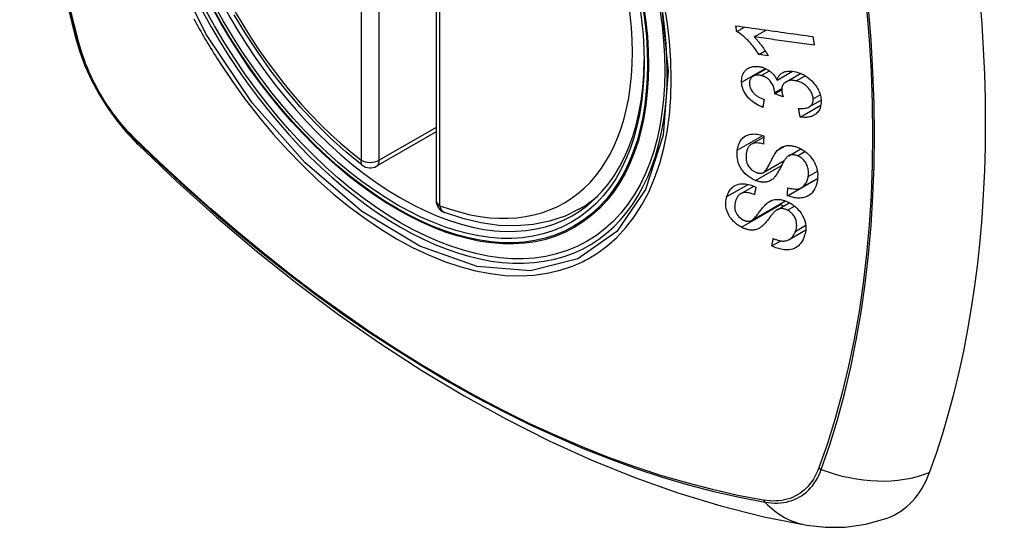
# Model space of a CAD drawing. Header units: inches. Extents: x 338.7 to 398.8, y 128 to 186.9.
# Tile 93 of 110: x 370.919 to 371.823, y 165.934 to 166.4. Entities that reach past the tile are written whole.
import ezdxf

# ---------------------------------------------------------------- set-up
doc = ezdxf.new("R2010")
doc.units = ezdxf.units.IN
doc.header["$MEASUREMENT"] = 0
doc.layers.add('Visible Edges(ANSI)', color=7, linetype='Continuous', lineweight=25)
doc.layers.add('Visible Tangent Edges(ANSI)', color=7, linetype='Continuous', lineweight=25)

msp = doc.modelspace()

# ---------------------------------------------------------------- linework, layer by layer
at = {"layer": 'Visible Edges(ANSI)'}
for p, q in [((371.30096, 166.71889), (371.30096, 166.2336)), ((371.57694, 166.38872), (371.58403, 166.3928)), ((371.59299, 166.38374), (371.60393, 166.39004)), ((371.59744, 166.36757), (371.60318, 166.37087)), ((371.60584, 166.36642), (371.59744, 166.36757)), ((371.59204, 166.34765), (371.60391, 166.35449)), ((371.61409, 166.34407), (371.62815, 166.35217)), ((371.62239, 166.34261), (371.63559, 166.35021)), ((371.61184, 166.33145), (371.61832, 166.33518)), ((371.61956, 166.32882), (371.61184, 166.33145)), ((371.63527, 166.31018), (371.65424, 166.32111)), ((371.64354, 166.31954), (371.65441, 166.3258)), ((371.30096, 166.29653), (371.24628, 166.26504)), ((371.5904, 166.28525), (371.60184, 166.29184)), ((371.62469, 166.27466), (371.63578, 166.28104)), ((371.60149, 166.25925), (371.6206, 166.27025)), ((371.62362, 166.23792), (371.65108, 166.25374)), ((371.63643, 166.24537), (371.6512, 166.25387)), ((371.65108, 166.25374), (371.65108, 166.25381)), ((371.65118, 166.25367), (371.65108, 166.25374)), ((371.58059, 166.23978), (371.5926, 166.2467)), ((371.43277, 166.22585), (371.44308, 166.23179)), ((371.5905, 166.21518), (371.6217, 166.23315)), ((371.61403, 166.22506), (371.62527, 166.23153)), ((371.62518, 166.19777), (371.64036, 166.20651)), ((371.60926, 166.19189), (371.61736, 166.19656))]:
    msp.add_line(p, q, dxfattribs=at)
at = {"layer": 'Visible Edges(ANSI)', "flags": 128}
for points in [[(370.97267, 167.09325), (370.95984, 167.05514), (370.94878, 167.0159), (370.93949, 166.97562), (370.93193, 166.93434), (370.92609, 166.89215), (370.92195, 166.84911), (370.91948, 166.80527), (370.91866, 166.76069), (370.91947, 166.71545), (370.9219, 166.66959), (370.92592, 166.6232), (370.93151, 166.57632), (370.93866, 166.52903), (370.94734, 166.4814), (370.95753, 166.43348), (370.96921, 166.38536)], [(371.23315, 166.26594), (371.21845, 166.27794), (371.20402, 166.29093), (371.18993, 166.30484), (371.17623, 166.31961), (371.16299, 166.33517), (371.15026, 166.35147), (371.13809, 166.36841), (371.12655, 166.38593), (371.11567, 166.40394)], [(371.57622, 166.39389), (371.57914, 166.39348), (371.58208, 166.39307), (371.58502, 166.39266), (371.58796, 166.39225), (371.59091, 166.39185), (371.59386, 166.39144), (371.59682, 166.39102), (371.59978, 166.39061), (371.60274, 166.3902), (371.60571, 166.38979), (371.60867, 166.38938), (371.61163, 166.38897), (371.6146, 166.38856), (371.61756, 166.38815), (371.62052, 166.38774), (371.62347, 166.38733), (371.62642, 166.38692), (371.62937, 166.38651), (371.63232, 166.38611), (371.63525, 166.3857), (371.63818, 166.3853), (371.64111, 166.38489), (371.64402, 166.38449), (371.64693, 166.38409)], [(371.57694, 166.38872), (371.57691, 166.38894), (371.57688, 166.38915), (371.57685, 166.38937), (371.57682, 166.38958), (371.57679, 166.3898), (371.57676, 166.39001), (371.57673, 166.39023), (371.5767, 166.39044), (371.57667, 166.39066), (371.57664, 166.39087), (371.57661, 166.39109), (371.57658, 166.3913), (371.57655, 166.39152), (371.57652, 166.39173), (371.57649, 166.39195), (371.57646, 166.39216), (371.57643, 166.39238), (371.5764, 166.39259), (371.57637, 166.39281), (371.57634, 166.39302), (371.57631, 166.39324), (371.57628, 166.39345), (371.57625, 166.39367), (371.57622, 166.39389)], [(370.96921, 166.38536), (370.97344, 166.37106), (370.97858, 166.35734), (370.98457, 166.34412), (370.99138, 166.33139), (370.999, 166.31914), (371.00745, 166.30734), (371.01678, 166.29602), (371.02705, 166.28519)], [(371.59744, 166.36757), (371.59649, 166.36905), (371.59554, 166.37047), (371.59459, 166.37182), (371.59365, 166.3731), (371.59272, 166.37432), (371.59179, 166.37548), (371.59087, 166.37658), (371.58997, 166.37761), (371.58908, 166.37859), (371.58822, 166.37952), (371.58737, 166.38039), (371.58654, 166.38121), (371.58574, 166.38198), (371.58496, 166.3827), (371.58422, 166.38338), (371.58346, 166.38404), (371.58269, 166.3847), (371.58191, 166.38534), (371.58111, 166.38596), (371.5803, 166.38656), (371.57947, 166.38715), (371.57864, 166.3877), (371.5778, 166.38823), (371.57694, 166.38872)], [(371.64814, 166.37614), (371.64586, 166.37646), (371.64357, 166.37677), (371.64128, 166.37709), (371.63899, 166.3774), (371.6367, 166.37772), (371.6344, 166.37803), (371.6321, 166.37835), (371.6298, 166.37867), (371.6275, 166.37898), (371.6252, 166.3793), (371.62289, 166.37962), (371.62059, 166.37994), (371.61828, 166.38025), (371.61598, 166.38057), (371.61367, 166.38089), (371.61137, 166.38121), (371.60906, 166.38152), (371.60676, 166.38184), (371.60446, 166.38216), (371.60216, 166.38248), (371.59986, 166.38279), (371.59757, 166.38311), (371.59528, 166.38343), (371.59299, 166.38374)], [(371.59299, 166.38374), (371.59348, 166.38326), (371.59396, 166.38277), (371.59444, 166.38227), (371.59491, 166.38176), (371.59537, 166.38124), (371.59584, 166.38072), (371.59629, 166.38019), (371.59674, 166.37966), (371.59718, 166.37912), (371.59762, 166.37859), (371.59805, 166.37805), (371.59847, 166.37751), (371.59888, 166.37697), (371.59929, 166.37643), (371.59975, 166.37581), (371.60029, 166.37507), (371.6009, 166.37422), (371.60156, 166.37328), (371.60227, 166.37225), (371.60299, 166.37116), (371.60373, 166.37002), (371.60446, 166.36884), (371.60516, 166.36763), (371.60584, 166.36642)], [(371.64693, 166.38409), (371.64698, 166.38375), (371.64703, 166.38342), (371.64708, 166.38309), (371.64713, 166.38276), (371.64718, 166.38243), (371.64723, 166.3821), (371.64728, 166.38177), (371.64733, 166.38144), (371.64738, 166.3811), (371.64743, 166.38077), (371.64748, 166.38044), (371.64753, 166.38011), (371.64758, 166.37978), (371.64763, 166.37945), (371.64768, 166.37912), (371.64773, 166.37879), (371.64778, 166.37846), (371.64783, 166.37813), (371.64788, 166.37779), (371.64794, 166.37746), (371.64799, 166.37713), (371.64804, 166.3768), (371.64809, 166.37647), (371.64814, 166.37614)], [(371.58148, 166.34224), (371.58146, 166.34359), (371.58155, 166.34492), (371.58173, 166.3462), (371.58201, 166.34744), (371.58239, 166.34863), (371.58288, 166.34977), (371.58346, 166.35086), (371.58414, 166.35187), (371.5849, 166.35279), (371.58575, 166.35364), (371.58669, 166.35439), (371.58772, 166.35503), (371.58876, 166.35555), (371.5898, 166.35595), (371.59081, 166.35624), (371.59178, 166.35645), (371.59269, 166.3566), (371.5936, 166.35669), (371.59451, 166.35673), (371.59544, 166.35672), (371.59638, 166.35666), (371.59734, 166.35655), (371.5983, 166.35639), (371.59928, 166.35618)], [(371.59928, 166.35618), (371.59994, 166.35601), (371.60059, 166.35582), (371.60125, 166.35561), (371.6019, 166.35537), (371.60255, 166.35511), (371.60319, 166.35483), (371.60383, 166.35452), (371.60446, 166.3542), (371.60509, 166.35385), (371.6057, 166.35347), (371.60632, 166.35307), (371.60697, 166.35262), (371.60763, 166.35213), (371.6083, 166.35158), (371.60898, 166.35098), (371.60966, 166.35033), (371.61033, 166.34962), (371.61098, 166.34888), (371.61159, 166.34812), (371.61216, 166.34734), (371.61269, 166.34654), (371.61319, 166.34573), (371.61366, 166.34491), (371.61409, 166.34407)], [(371.59941, 166.34828), (371.59868, 166.34844), (371.59795, 166.34856), (371.59722, 166.34864), (371.59651, 166.34868), (371.5958, 166.34868), (371.59512, 166.34863), (371.59446, 166.34853), (371.59382, 166.34838), (371.5932, 166.34819), (371.59261, 166.34795), (371.59205, 166.34765), (371.59152, 166.34732), (371.59102, 166.34694), (371.59057, 166.34653), (371.59017, 166.34607), (371.58981, 166.34559), (371.5895, 166.34506), (371.58924, 166.3445), (371.58903, 166.34392), (371.58887, 166.34331), (371.58875, 166.34267), (371.58868, 166.34202), (371.58865, 166.34135), (371.58866, 166.34068)], [(371.61189, 166.33266), (371.61144, 166.33583), (371.61035, 166.33899), (371.60874, 166.34192), (371.60742, 166.34368), (371.60692, 166.34422), (371.60659, 166.34455), (371.60625, 166.34486), (371.6059, 166.34516), (371.60554, 166.34545), (371.60517, 166.34573), (371.60479, 166.34599), (371.6044, 166.34624), (371.604, 166.34648), (371.6036, 166.34671), (371.60319, 166.34692), (371.60278, 166.34712), (371.60236, 166.34731), (371.60195, 166.34748), (371.60153, 166.34764), (371.6011, 166.34779), (371.60068, 166.34793), (371.60026, 166.34806), (371.59983, 166.34817), (371.59941, 166.34828)], [(371.61409, 166.34407), (371.61425, 166.34468), (371.61443, 166.34527), (371.61465, 166.34585), (371.61488, 166.34641), (371.61515, 166.34695), (371.61544, 166.34747), (371.61577, 166.34798), (371.61612, 166.34846), (371.61651, 166.34892), (371.61693, 166.34935), (371.61737, 166.34975), (371.61784, 166.35013), (371.61834, 166.35048), (371.61889, 166.35081), (371.61959, 166.35117), (371.62045, 166.35153), (371.62147, 166.35185), (371.62267, 166.35212), (371.62402, 166.35229), (371.62541, 166.35235), (371.62684, 166.3523), (371.62829, 166.35215), (371.62976, 166.35191), (371.63124, 166.35159)], [(371.63124, 166.35159), (371.63323, 166.35105), (371.63521, 166.35036), (371.63717, 166.34951), (371.63909, 166.34852), (371.64094, 166.34738), (371.64272, 166.3461), (371.64439, 166.34471), (371.64586, 166.34334), (371.64712, 166.34201), (371.64817, 166.34079), (371.64903, 166.33971), (371.64979, 166.33866), (371.6505, 166.33759), (371.65115, 166.3365), (371.65174, 166.33539), (371.65228, 166.33426), (371.65276, 166.33313), (371.65318, 166.33199), (371.65353, 166.33085), (371.65382, 166.32971), (371.65406, 166.32857), (371.65424, 166.32744), (371.65437, 166.32631), (371.65444, 166.32519)], [(371.60094, 166.31908), (371.5993, 166.31977), (371.59767, 166.32052), (371.59606, 166.32136), (371.59449, 166.32227), (371.59296, 166.32326), (371.59147, 166.32435), (371.5901, 166.32547), (371.58891, 166.32656), (371.58788, 166.32761), (371.587, 166.32861), (371.58625, 166.32954), (371.58557, 166.33045), (371.58495, 166.33139), (371.58437, 166.33234), (371.58384, 166.33331), (371.58337, 166.33429), (371.58294, 166.33529), (371.58258, 166.33628), (371.58227, 166.33728), (371.58201, 166.33828), (371.58181, 166.33928), (371.58165, 166.34027), (371.58154, 166.34126), (371.58148, 166.34224)], [(371.58866, 166.34068), (371.58876, 166.33958), (371.58897, 166.33846), (371.58928, 166.33735), (371.58971, 166.33625), (371.59027, 166.33516), (371.59088, 166.33417), (371.5915, 166.33333), (371.59207, 166.33264), (371.59259, 166.33208), (371.59312, 166.33155), (371.59368, 166.33104), (371.59425, 166.33056), (371.59485, 166.3301), (371.59546, 166.32967), (371.59609, 166.32925), (371.59673, 166.32885), (371.59739, 166.32848), (371.59805, 166.32812), (371.59872, 166.32778), (371.5994, 166.32746), (371.60008, 166.32715), (371.60076, 166.32687), (371.60144, 166.3266), (371.60212, 166.32634)], [(371.63171, 166.34338), (371.63091, 166.34356), (371.63012, 166.3437), (371.62933, 166.3438), (371.62855, 166.34387), (371.62778, 166.3439), (371.62703, 166.34389), (371.62628, 166.34383), (371.62555, 166.34373), (371.62485, 166.34359), (371.62417, 166.3434), (371.62352, 166.34316), (371.6229, 166.34288), (371.62231, 166.34256), (371.62172, 166.34218), (371.62112, 166.34172), (371.62054, 166.34118), (371.61998, 166.34053), (371.61949, 166.33981), (371.61908, 166.33902), (371.61876, 166.33818), (371.61853, 166.33729), (371.61839, 166.33636), (371.61832, 166.33541), (371.61833, 166.33443)], [(371.64719, 166.32696), (371.64711, 166.32798), (371.64694, 166.32901), (371.6467, 166.33005), (371.64636, 166.33108), (371.64595, 166.3321), (371.64545, 166.3331), (371.64486, 166.3341), (371.64422, 166.33505), (371.64354, 166.33592), (371.64286, 166.33672), (371.64218, 166.33745), (371.6415, 166.33812), (371.64078, 166.33877), (371.64005, 166.33937), (371.63929, 166.33995), (371.6385, 166.34049), (371.63768, 166.341), (371.63685, 166.34146), (371.63601, 166.34188), (371.63517, 166.34226), (371.63431, 166.3426), (371.63345, 166.3429), (371.63258, 166.34316), (371.63171, 166.34338)], [(371.61184, 166.33145), (371.61184, 166.3315), (371.61185, 166.33155), (371.61185, 166.3316), (371.61185, 166.33165), (371.61186, 166.3317), (371.61186, 166.33175), (371.61187, 166.3318), (371.61187, 166.33186), (371.61187, 166.33191), (371.61188, 166.33196), (371.61188, 166.33201), (371.61188, 166.33206), (371.61188, 166.33211), (371.61189, 166.33216), (371.61189, 166.33221), (371.61189, 166.33226), (371.61189, 166.33231), (371.61189, 166.33236), (371.61189, 166.33241), (371.61189, 166.33246), (371.61189, 166.33251), (371.61189, 166.33256), (371.61189, 166.33261), (371.61189, 166.33266)], [(371.61833, 166.33443), (371.61835, 166.33421), (371.61836, 166.33398), (371.61838, 166.33376), (371.61841, 166.33353), (371.61844, 166.3333), (371.61848, 166.33308), (371.61851, 166.33284), (371.61855, 166.33261), (371.6186, 166.33238), (371.61865, 166.33214), (371.6187, 166.3319), (371.61875, 166.33166), (371.61881, 166.33142), (371.61887, 166.33118), (371.61893, 166.33094), (371.619, 166.3307), (371.61906, 166.33046), (371.61913, 166.33023), (371.6192, 166.32999), (371.61927, 166.32975), (371.61934, 166.32951), (371.61941, 166.32928), (371.61949, 166.32905), (371.61956, 166.32882)], [(371.60212, 166.32634), (371.60207, 166.32604), (371.60202, 166.32573), (371.60197, 166.32543), (371.60192, 166.32513), (371.60187, 166.32483), (371.60182, 166.32452), (371.60177, 166.32422), (371.60172, 166.32392), (371.60167, 166.32362), (371.60162, 166.32331), (371.60158, 166.32301), (371.60153, 166.32271), (371.60148, 166.32241), (371.60143, 166.3221), (371.60138, 166.3218), (371.60133, 166.3215), (371.60128, 166.3212), (371.60123, 166.3209), (371.60118, 166.32059), (371.60114, 166.32029), (371.60109, 166.31999), (371.60104, 166.31969), (371.60099, 166.31938), (371.60094, 166.31908)], [(371.63372, 166.31809), (371.63488, 166.31803), (371.63605, 166.31802), (371.6372, 166.31804), (371.63833, 166.31812), (371.63943, 166.31825), (371.6405, 166.31844), (371.64154, 166.3187), (371.64253, 166.31905), (371.64343, 166.31948), (371.64417, 166.31995), (371.64476, 166.32042), (371.64521, 166.32087), (371.64557, 166.32128), (371.64589, 166.3217), (371.64617, 166.32214), (371.64641, 166.3226), (371.64662, 166.32308), (371.6468, 166.32359), (371.64695, 166.32411), (371.64706, 166.32466), (371.64714, 166.32522), (371.64719, 166.32579), (371.64721, 166.32637), (371.64719, 166.32696)], [(371.65444, 166.32519), (371.65446, 166.3234), (371.65432, 166.32166), (371.65402, 166.31998), (371.65355, 166.31839), (371.65289, 166.3169), (371.65209, 166.31558), (371.65124, 166.3145), (371.65038, 166.31363), (371.64958, 166.31296), (371.64883, 166.31242), (371.64806, 166.31193), (371.64724, 166.31149), (371.64639, 166.3111), (371.6455, 166.31076), (371.64458, 166.31048), (371.64362, 166.31025), (371.64263, 166.31007), (371.64163, 166.30994), (371.64061, 166.30987), (371.63957, 166.30984), (371.63851, 166.30986), (371.63744, 166.30993), (371.63636, 166.31003), (371.63527, 166.31018)], [(371.63527, 166.31018), (371.6352, 166.31051), (371.63514, 166.31084), (371.63507, 166.31117), (371.63501, 166.3115), (371.63494, 166.31183), (371.63488, 166.31216), (371.63481, 166.31249), (371.63475, 166.31282), (371.63469, 166.31315), (371.63462, 166.31347), (371.63456, 166.3138), (371.63449, 166.31413), (371.63443, 166.31446), (371.63436, 166.31479), (371.6343, 166.31512), (371.63423, 166.31545), (371.63417, 166.31578), (371.63411, 166.31611), (371.63404, 166.31644), (371.63398, 166.31677), (371.63391, 166.3171), (371.63385, 166.31743), (371.63379, 166.31776), (371.63372, 166.31809)], [(371.5775, 166.27977), (371.57769, 166.28094), (371.57793, 166.28208), (371.57821, 166.28321), (371.57855, 166.2843), (371.57895, 166.28537), (371.5794, 166.2864), (371.57991, 166.28739), (371.58048, 166.28835), (371.58112, 166.28926), (371.58184, 166.29015), (371.58274, 166.29107), (371.58385, 166.29199), (371.58518, 166.29285), (371.58675, 166.29359), (371.58838, 166.29411), (371.59, 166.29443), (371.59158, 166.29459), (371.59307, 166.29463), (371.59451, 166.29456), (371.59597, 166.29439), (371.59744, 166.29414), (371.59891, 166.2938), (371.6004, 166.29337), (371.6019, 166.29286)], [(371.6019, 166.29286), (371.60188, 166.29254), (371.60186, 166.29223), (371.60184, 166.29191), (371.60182, 166.2916), (371.60181, 166.29129), (371.60179, 166.29097), (371.60177, 166.29066), (371.60175, 166.29034), (371.60173, 166.29003), (371.60172, 166.28972), (371.6017, 166.2894), (371.60168, 166.28909), (371.60166, 166.28877), (371.60165, 166.28846), (371.60163, 166.28815), (371.60161, 166.28783), (371.60159, 166.28752), (371.60158, 166.28721), (371.60156, 166.28689), (371.60154, 166.28658), (371.60153, 166.28627), (371.60151, 166.28595), (371.60149, 166.28564), (371.60148, 166.28532)], [(371.02705, 166.28519), (371.06286, 166.25107), (371.09924, 166.21834), (371.13613, 166.18705), (371.17348, 166.15728), (371.21125, 166.12905), (371.2494, 166.10244), (371.28786, 166.07748), (371.32661, 166.05422), (371.3656, 166.03272), (371.40477, 166.01302), (371.4441, 165.99518), (371.48353, 165.97923), (371.52302, 165.96523), (371.56253, 165.95323), (371.602, 165.94329), (371.6414, 165.93546)], [(371.60148, 166.28532), (371.59992, 166.28576), (371.59837, 166.2861), (371.59684, 166.28632), (371.59534, 166.2864), (371.5939, 166.28633), (371.59254, 166.2861), (371.59135, 166.28571), (371.59042, 166.28526), (371.58975, 166.28483), (371.58927, 166.28444), (371.58883, 166.28403), (371.58843, 166.28359), (371.58806, 166.28312), (371.58773, 166.28262), (371.58742, 166.2821), (371.58715, 166.28157), (371.5869, 166.28101), (371.58668, 166.28044), (371.58648, 166.27985), (371.5863, 166.27925), (371.58615, 166.27864), (371.58602, 166.27803), (371.5859, 166.27741), (371.5858, 166.27678)], [(371.61427, 166.2794), (371.61496, 166.28009), (371.61569, 166.28075), (371.61647, 166.28136), (371.61729, 166.28192), (371.61816, 166.28243), (371.61907, 166.28288), (371.62003, 166.28326), (371.62101, 166.28356), (371.62195, 166.28378), (371.62286, 166.28392), (371.62372, 166.284), (371.62454, 166.28403), (371.62529, 166.28403), (371.626, 166.28399), (371.6267, 166.28393), (371.6274, 166.28384), (371.62811, 166.28373), (371.62881, 166.28359), (371.62952, 166.28343), (371.63023, 166.28325), (371.63094, 166.28304), (371.63166, 166.28281), (371.63237, 166.28255), (371.63309, 166.28228)], [(371.59427, 166.25196), (371.59223, 166.25287), (371.59025, 166.25397), (371.58833, 166.25523), (371.58652, 166.25664), (371.58485, 166.25816), (371.5835, 166.25957), (371.58246, 166.26082), (371.58171, 166.26184), (371.58115, 166.26266), (371.58065, 166.26348), (371.58019, 166.26431), (371.57977, 166.26514), (371.57938, 166.26598), (371.57903, 166.26682), (371.57872, 166.26767), (371.57843, 166.26853), (371.57815, 166.26952), (371.57786, 166.27068), (371.5776, 166.272), (371.5774, 166.27348), (371.57727, 166.27508), (371.57725, 166.27668), (371.57733, 166.27824), (371.5775, 166.27977)], [(371.5858, 166.27678), (371.58574, 166.27629), (371.58568, 166.27579), (371.58563, 166.27529), (371.58559, 166.27478), (371.58556, 166.27428), (371.58555, 166.27377), (371.58554, 166.27325), (371.58555, 166.27273), (371.58558, 166.27221), (371.58561, 166.27168), (371.58567, 166.27114), (371.58574, 166.27061), (371.58583, 166.27007), (371.58594, 166.26953), (371.58607, 166.26899), (371.58623, 166.26845), (371.58641, 166.2679), (371.58662, 166.26736), (371.58695, 166.26663), (371.58773, 166.26523), (371.58905, 166.26345), (371.59067, 166.2618), (371.59256, 166.26043), (371.59459, 166.25942)], [(371.6012, 166.2591), (371.60181, 166.25945), (371.60243, 166.25996), (371.60305, 166.26059), (371.60367, 166.26133), (371.60427, 166.26214), (371.60485, 166.26301), (371.60539, 166.26388), (371.60589, 166.26475), (371.60635, 166.26559), (371.60679, 166.26642), (371.60721, 166.26725), (371.60763, 166.26808), (371.60804, 166.26893), (371.60847, 166.26979), (371.6089, 166.27068), (371.60937, 166.27159), (371.60986, 166.27254), (371.6104, 166.27354), (371.61098, 166.27458), (371.6116, 166.27565), (371.61226, 166.2767), (371.61292, 166.2777), (371.6136, 166.27861), (371.61427, 166.2794)], [(371.63275, 166.27465), (371.63208, 166.2749), (371.63141, 166.27511), (371.63074, 166.27529), (371.63008, 166.27543), (371.62942, 166.27552), (371.62877, 166.27558), (371.62813, 166.27558), (371.62753, 166.27555), (371.62699, 166.27548), (371.62648, 166.27538), (371.62602, 166.27525), (371.62559, 166.27509), (371.62519, 166.27492), (371.62481, 166.27472), (371.62444, 166.27451), (371.62409, 166.27427), (371.62375, 166.27402), (371.62342, 166.27375), (371.62311, 166.27346), (371.6228, 166.27317), (371.62251, 166.27286), (371.62224, 166.27255), (371.62197, 166.27223), (371.62172, 166.2719)], [(371.63309, 166.28228), (371.63417, 166.28182), (371.63525, 166.28131), (371.63631, 166.28076), (371.63736, 166.28016), (371.63838, 166.27951), (371.63938, 166.27881), (371.64035, 166.27808), (371.64129, 166.27731), (371.64223, 166.27649), (371.64318, 166.27557), (371.64415, 166.27457), (371.64511, 166.27346), (371.64605, 166.27226), (371.64695, 166.27098), (371.64775, 166.26966), (371.64847, 166.26833), (371.6491, 166.26698), (371.64965, 166.26561), (371.65015, 166.26414), (371.65066, 166.26228), (371.65108, 166.26005), (371.65131, 166.25753), (371.65129, 166.25505), (371.65104, 166.25264)], [(371.62172, 166.2719), (371.62139, 166.27146), (371.62104, 166.27094), (371.62067, 166.27035), (371.62029, 166.2697), (371.61988, 166.26899), (371.61947, 166.26823), (371.61904, 166.26742), (371.61859, 166.26659), (371.61814, 166.26572), (371.61768, 166.26484), (371.61721, 166.26394), (371.61674, 166.26304), (371.61627, 166.26215), (371.61579, 166.26126), (371.61531, 166.26039), (371.61484, 166.25954), (371.61436, 166.25873), (371.61389, 166.25795), (371.61339, 166.25718), (371.61288, 166.25642), (371.61235, 166.25569), (371.61181, 166.255), (371.61126, 166.25438), (371.6107, 166.25383)], [(371.64263, 166.25563), (371.64275, 166.25658), (371.64283, 166.25755), (371.64287, 166.25854), (371.64285, 166.25954), (371.64279, 166.26055), (371.64267, 166.26158), (371.6425, 166.26261), (371.64226, 166.26365), (371.64196, 166.26468), (371.6416, 166.26572), (371.64116, 166.26675), (371.64064, 166.26777), (371.64004, 166.26876), (371.63935, 166.26971), (371.63864, 166.27055), (371.63794, 166.27127), (371.63726, 166.2719), (371.63663, 166.27241), (371.63602, 166.27287), (371.63539, 166.27329), (371.63475, 166.27368), (371.6341, 166.27404), (371.63343, 166.27436), (371.63275, 166.27465)], [(371.59459, 166.25942), (371.59489, 166.25931), (371.59518, 166.2592), (371.59548, 166.2591), (371.59577, 166.259), (371.59607, 166.25892), (371.59637, 166.25884), (371.59666, 166.25877), (371.59695, 166.25872), (371.59725, 166.25867), (371.59754, 166.25863), (371.59782, 166.2586), (371.59811, 166.25857), (371.59839, 166.25856), (371.59867, 166.25856), (371.59895, 166.25857), (371.59922, 166.25859), (371.59948, 166.25862), (371.59974, 166.25866), (371.6, 166.25871), (371.60025, 166.25877), (371.60049, 166.25884), (371.60073, 166.25892), (371.60097, 166.259), (371.6012, 166.2591)], [(371.56793, 166.23714), (371.5683, 166.23826), (371.56873, 166.23936), (371.56922, 166.24042), (371.56976, 166.24144), (371.57036, 166.24242), (371.57103, 166.24336), (371.57176, 166.24424), (371.57256, 166.24507), (371.57344, 166.24585), (371.57446, 166.2466), (371.57564, 166.2473), (371.57699, 166.24792), (371.57853, 166.24842), (371.58018, 166.24874), (371.58181, 166.24889), (371.58339, 166.24888), (371.5849, 166.24877), (371.58631, 166.24857), (371.58769, 166.24829), (371.58908, 166.24794), (371.59047, 166.2475), (371.59185, 166.247), (371.59324, 166.24642), (371.59462, 166.24577)], [(371.6107, 166.25383), (371.61005, 166.25325), (371.60937, 166.25272), (371.60864, 166.25223), (371.60788, 166.25178), (371.60707, 166.25139), (371.60623, 166.25105), (371.60534, 166.25078), (371.60448, 166.25058), (371.60365, 166.25045), (371.60286, 166.25038), (371.60213, 166.25034), (371.60146, 166.25035), (371.60085, 166.25038), (371.60026, 166.25042), (371.59967, 166.25049), (371.59908, 166.25058), (371.59848, 166.25068), (371.59789, 166.25081), (371.59729, 166.25096), (371.59669, 166.25112), (371.59609, 166.2513), (371.59548, 166.2515), (371.59488, 166.25172), (371.59427, 166.25196)], [(371.65104, 166.25264), (371.6504, 166.24934), (371.64947, 166.24627), (371.6484, 166.24385), (371.64732, 166.24204), (371.64631, 166.24075), (371.64533, 166.23973), (371.64425, 166.23882), (371.64307, 166.23802), (371.64179, 166.23734), (371.64041, 166.23678), (371.63901, 166.23636), (371.63763, 166.23608), (371.63629, 166.2359), (371.63501, 166.23582), (371.63383, 166.23581), (371.63271, 166.23585), (371.6316, 166.23594), (371.63047, 166.23609), (371.62934, 166.23628), (371.62821, 166.23652), (371.62707, 166.23681), (371.62592, 166.23714), (371.62477, 166.23751), (371.62362, 166.23792)], [(371.62385, 166.24532), (371.62502, 166.24498), (371.62619, 166.24469), (371.62737, 166.24445), (371.62854, 166.24426), (371.62969, 166.24413), (371.63082, 166.24407), (371.63192, 166.24409), (371.63299, 166.24419), (371.63404, 166.2444), (371.63507, 166.24472), (371.63608, 166.24518), (371.63703, 166.24574), (371.63788, 166.24638), (371.63865, 166.24708), (371.63932, 166.24781), (371.63991, 166.24856), (371.64043, 166.24933), (371.6409, 166.25013), (371.64131, 166.25098), (371.64167, 166.25185), (371.64198, 166.25276), (371.64224, 166.25369), (371.64246, 166.25465), (371.64263, 166.25563)], [(371.59317, 166.23886), (371.59198, 166.23935), (371.59078, 166.23979), (371.58959, 166.24017), (371.58839, 166.24047), (371.58721, 166.2407), (371.58605, 166.24083), (371.58493, 166.24087), (371.58384, 166.24081), (371.58281, 166.24063), (371.58189, 166.24037), (371.5811, 166.24005), (371.58043, 166.23969), (371.57986, 166.2393), (371.57934, 166.23888), (371.57886, 166.23842), (371.57841, 166.23793), (371.57801, 166.2374), (371.57763, 166.23686), (371.57729, 166.23629), (371.57698, 166.2357), (371.5767, 166.23509), (371.57644, 166.23447), (371.5762, 166.23384), (371.57599, 166.23319)], [(371.59462, 166.24577), (371.59456, 166.24548), (371.5945, 166.2452), (371.59443, 166.24491), (371.59437, 166.24462), (371.59431, 166.24433), (371.59425, 166.24404), (371.59419, 166.24376), (371.59413, 166.24347), (371.59407, 166.24318), (371.59401, 166.24289), (371.59395, 166.2426), (371.59389, 166.24231), (371.59383, 166.24203), (371.59377, 166.24174), (371.59371, 166.24145), (371.59365, 166.24116), (371.59359, 166.24087), (371.59353, 166.24059), (371.59347, 166.2403), (371.59341, 166.24001), (371.59335, 166.23972), (371.59329, 166.23944), (371.59323, 166.23915), (371.59317, 166.23886)], [(371.62362, 166.23792), (371.62363, 166.23823), (371.62364, 166.23854), (371.62365, 166.23885), (371.62366, 166.23915), (371.62367, 166.23946), (371.62368, 166.23977), (371.62369, 166.24008), (371.62369, 166.24038), (371.6237, 166.24069), (371.62371, 166.241), (371.62372, 166.24131), (371.62373, 166.24162), (371.62374, 166.24192), (371.62375, 166.24223), (371.62376, 166.24254), (371.62377, 166.24285), (371.62378, 166.24316), (371.62379, 166.24347), (371.6238, 166.24377), (371.62381, 166.24408), (371.62382, 166.24439), (371.62383, 166.2447), (371.62384, 166.24501), (371.62385, 166.24532)], [(371.58125, 166.20909), (371.58035, 166.20959), (371.57947, 166.21012), (371.57861, 166.21068), (371.57776, 166.21128), (371.57693, 166.2119), (371.57612, 166.21256), (371.57534, 166.21324), (371.57458, 166.21395), (371.57385, 166.21468), (371.57315, 166.21543), (371.57247, 166.2162), (371.57175, 166.21709), (371.5708, 166.21839), (371.56974, 166.22009), (371.56872, 166.22216), (371.56795, 166.22426), (371.56743, 166.22625), (371.56713, 166.22808), (371.56699, 166.22973), (371.56697, 166.23129), (371.56706, 166.23281), (371.56725, 166.2343), (371.56754, 166.23574), (371.56793, 166.23714)], [(371.57599, 166.23319), (371.57584, 166.23269), (371.5757, 166.23218), (371.57557, 166.23167), (371.57546, 166.23115), (371.57536, 166.23063), (371.57527, 166.2301), (371.5752, 166.22956), (371.57514, 166.22902), (371.57511, 166.22847), (371.57509, 166.22791), (371.5751, 166.22734), (371.57513, 166.22676), (371.57519, 166.22618), (371.57527, 166.22559), (371.57539, 166.22499), (371.57559, 166.22426), (371.57591, 166.22334), (371.5764, 166.22226), (371.5771, 166.22103), (371.57795, 166.21982), (371.57894, 166.21867), (371.58007, 166.21762), (371.58129, 166.2167), (371.5826, 166.21592)], [(371.5893, 166.21467), (371.58996, 166.21491), (371.59065, 166.21527), (371.59136, 166.21575), (371.59208, 166.21633), (371.59281, 166.217), (371.59351, 166.21771), (371.59419, 166.21844), (371.59484, 166.21918), (371.59544, 166.2199), (371.59601, 166.22062), (371.59656, 166.22133), (371.5971, 166.22205), (371.59764, 166.22277), (371.59819, 166.22351), (371.59876, 166.22427), (371.59936, 166.22505), (371.59999, 166.22585), (371.60067, 166.22669), (371.60141, 166.22757), (371.60219, 166.22847), (371.603, 166.22935), (371.60383, 166.23018), (371.60465, 166.23094), (371.60544, 166.23158)], [(371.60544, 166.23158), (371.60624, 166.23212), (371.60708, 166.23262), (371.60796, 166.23308), (371.60887, 166.23348), (371.60982, 166.23383), (371.61082, 166.23412), (371.61185, 166.23434), (371.61289, 166.23448), (371.61387, 166.23455), (371.61482, 166.23456), (371.61571, 166.23452), (371.61655, 166.23444), (371.61732, 166.23433), (371.61804, 166.2342), (371.61875, 166.23405), (371.61946, 166.23387), (371.62017, 166.23367), (371.62088, 166.23344), (371.62159, 166.23319), (371.6223, 166.23292), (371.623, 166.23262), (371.62371, 166.23231), (371.62441, 166.23197), (371.62511, 166.23162)], [(371.61754, 166.22999), (371.61752, 166.23001), (371.6175, 166.23003), (371.61747, 166.23005), (371.61745, 166.23007), (371.61743, 166.23009), (371.61741, 166.2301), (371.61739, 166.23012), (371.61737, 166.23014), (371.61735, 166.23016), (371.61733, 166.23018), (371.6173, 166.2302), (371.61728, 166.23022), (371.61726, 166.23024), (371.61724, 166.23026), (371.61722, 166.23028), (371.6172, 166.2303), (371.61718, 166.23032), (371.61716, 166.23034), (371.61714, 166.23036), (371.61712, 166.23038), (371.61709, 166.2304), (371.61707, 166.23042), (371.61705, 166.23044), (371.61703, 166.23046)], [(371.61964, 166.22829), (371.61955, 166.22835), (371.61947, 166.22841), (371.61938, 166.22847), (371.61929, 166.22854), (371.6192, 166.2286), (371.61912, 166.22867), (371.61903, 166.22874), (371.61894, 166.2288), (371.61886, 166.22887), (371.61877, 166.22894), (371.61868, 166.22901), (371.61859, 166.22908), (371.6185, 166.22915), (371.61842, 166.22923), (371.61833, 166.2293), (371.61824, 166.22937), (371.61815, 166.22945), (371.61807, 166.22952), (371.61798, 166.2296), (371.61789, 166.22967), (371.6178, 166.22975), (371.61771, 166.22983), (371.61763, 166.22991), (371.61754, 166.22999)], [(371.62511, 166.23162), (371.62614, 166.23105), (371.62716, 166.23044), (371.62815, 166.22979), (371.62912, 166.2291), (371.63007, 166.22837), (371.63099, 166.2276), (371.63187, 166.2268), (371.63272, 166.22597), (371.63353, 166.22512), (371.63431, 166.22423), (371.63512, 166.22325), (371.63611, 166.2219), (371.6372, 166.22017), (371.63828, 166.21807), (371.63915, 166.21588), (371.63975, 166.21384), (371.64013, 166.21198), (371.64034, 166.21033), (371.64043, 166.20879), (371.64041, 166.20728), (371.64029, 166.2058), (371.64007, 166.20436), (371.63975, 166.20296), (371.63936, 166.20161)], [(371.43277, 166.22585), (371.41939, 166.21928), (371.40515, 166.21448), (371.39019, 166.21146), (371.37463, 166.21023), (371.3586, 166.21076), (371.34219, 166.21302), (371.32549, 166.21696), (371.30861, 166.22254)], [(371.61204, 166.22358), (371.61164, 166.22322), (371.61121, 166.22279), (371.61075, 166.2223), (371.61027, 166.22175), (371.60976, 166.22115), (371.60923, 166.22051), (371.60868, 166.21983), (371.60811, 166.21912), (371.60753, 166.21838), (371.60694, 166.21763), (371.60634, 166.21687), (371.60573, 166.21611), (371.60512, 166.21534), (371.60451, 166.21459), (371.6039, 166.21385), (371.6033, 166.21314), (371.6027, 166.21245), (371.6021, 166.2118), (371.60149, 166.21115), (371.60086, 166.21052), (371.60022, 166.20992), (371.59957, 166.20937), (371.59892, 166.20887), (371.59828, 166.20844)], [(371.6237, 166.22458), (371.62302, 166.22492), (371.62233, 166.22523), (371.62164, 166.22549), (371.62094, 166.22572), (371.62025, 166.2259), (371.61956, 166.22603), (371.61889, 166.22612), (371.61826, 166.22616), (371.61769, 166.22615), (371.61717, 166.22612), (371.61669, 166.22605), (371.61625, 166.22596), (371.61584, 166.22584), (371.61544, 166.22571), (371.61505, 166.22556), (371.61467, 166.22539), (371.61431, 166.22521), (371.61395, 166.22501), (371.6136, 166.22479), (371.61327, 166.22457), (371.61294, 166.22433), (371.61263, 166.22409), (371.61233, 166.22384), (371.61204, 166.22358)], [(371.63116, 166.20556), (371.63152, 166.20683), (371.6318, 166.20813), (371.63198, 166.20948), (371.63204, 166.21087), (371.632, 166.2122), (371.63187, 166.21338), (371.63168, 166.21441), (371.63146, 166.2153), (371.63119, 166.21618), (371.63085, 166.21706), (371.63044, 166.21793), (371.62996, 166.21879), (371.62941, 166.21962), (371.62884, 166.22037), (371.62828, 166.22103), (371.62775, 166.2216), (371.62727, 166.22206), (371.6268, 166.22248), (371.62631, 166.22288), (371.62582, 166.22326), (371.62531, 166.22362), (371.62479, 166.22396), (371.62425, 166.22428), (371.6237, 166.22458)], [(371.5826, 166.21592), (371.58289, 166.21577), (371.58317, 166.21563), (371.58346, 166.21549), (371.58375, 166.21536), (371.58404, 166.21524), (371.58433, 166.21513), (371.58463, 166.21502), (371.58492, 166.21493), (371.58521, 166.21484), (371.5855, 166.21476), (371.58579, 166.21469), (371.58608, 166.21463), (371.58637, 166.21458), (371.58665, 166.21454), (371.58693, 166.21451), (371.58721, 166.21449), (371.58749, 166.21448), (371.58776, 166.21448), (371.58802, 166.21449), (371.58828, 166.21451), (371.58854, 166.21453), (371.5888, 166.21457), (371.58905, 166.21462), (371.5893, 166.21467)], [(371.59828, 166.20844), (371.59754, 166.208), (371.59676, 166.20761), (371.59596, 166.20726), (371.59512, 166.20696), (371.59425, 166.20672), (371.59334, 166.20653), (371.5924, 166.2064), (371.5915, 166.20634), (371.59064, 166.20634), (371.58983, 166.20638), (371.58908, 166.20646), (371.58839, 166.20656), (371.58777, 166.20667), (371.58718, 166.2068), (371.58658, 166.20695), (371.58598, 166.20711), (371.58539, 166.2073), (371.5848, 166.2075), (371.5842, 166.20772), (371.58361, 166.20796), (371.58302, 166.20822), (371.58243, 166.20849), (371.58184, 166.20879), (371.58125, 166.20909)], [(371.61052, 166.19869), (371.61121, 166.1984), (371.6119, 166.19812), (371.6126, 166.19786), (371.61329, 166.19762), (371.61399, 166.19739), (371.61468, 166.19718), (371.61537, 166.19699), (371.61606, 166.19682), (371.61675, 166.19667), (371.61743, 166.19655), (371.61811, 166.19645), (371.61878, 166.19638), (371.61944, 166.19635), (371.62019, 166.19634), (371.6211, 166.19641), (371.62215, 166.19658), (371.6233, 166.19691), (371.62455, 166.19743), (371.62586, 166.19819), (371.62719, 166.19921), (371.62847, 166.20052), (371.62957, 166.20206), (371.63046, 166.20375), (371.63116, 166.20556)], [(371.63936, 166.20161), (371.63868, 166.19971), (371.63789, 166.19788), (371.63697, 166.19612), (371.63591, 166.19448), (371.63475, 166.19304), (371.63357, 166.19186), (371.63236, 166.19089), (371.63106, 166.19008), (371.62966, 166.18939), (371.62815, 166.18886), (371.62654, 166.18847), (371.62492, 166.18825), (371.62335, 166.18817), (371.62184, 166.18821), (371.62042, 166.18833), (371.61912, 166.18851), (371.61789, 166.18874), (371.61665, 166.18904), (371.61542, 166.18938), (371.61418, 166.18978), (371.61295, 166.19024), (371.61172, 166.19074), (371.61049, 166.19129), (371.60926, 166.19189)], [(371.60926, 166.19189), (371.60931, 166.19218), (371.60936, 166.19246), (371.60942, 166.19274), (371.60947, 166.19303), (371.60952, 166.19331), (371.60957, 166.19359), (371.60963, 166.19387), (371.60968, 166.19416), (371.60973, 166.19444), (371.60978, 166.19472), (371.60983, 166.19501), (371.60989, 166.19529), (371.60994, 166.19557), (371.60999, 166.19586), (371.61005, 166.19614), (371.6101, 166.19642), (371.61015, 166.19671), (371.6102, 166.19699), (371.61026, 166.19727), (371.61031, 166.19756), (371.61036, 166.19784), (371.61041, 166.19812), (371.61047, 166.19841), (371.61052, 166.19869)], [(371.6414, 165.93546), (371.65835, 165.93354), (371.67655, 165.93368), (371.69564, 165.93636), (371.71501, 165.94193)]]:
    msp.add_lwpolyline(points, dxfattribs=at)
at = {"layer": 'Visible Edges(ANSI)'}
for centre, start, end in [((371.24039, 166.27528), 232.21581, 299.93599), ((371.31277, 166.2336), 180, 249.36936)]:
    msp.add_arc(centre, 0.01181, start, end, dxfattribs=at)
msp.add_ellipse((371.26579, 166.49087), major_axis=(-0.15963, 0.2772), ratio=0.578093, dxfattribs=at)
for centre, major_axis, start_param, end_param in [((371.26927, 166.49288), (0.15718, -0.27294), 2.362013, 7.062765), ((370.88683, 166.83374), (-0.64835, 1.12588), 3.592663, 4.265186), ((371.63581, 166.09976), (0.08841, -0.15353), 6.184194, 6.734256)]:
    msp.add_ellipse(centre, major_axis=major_axis, ratio=0.578093, start_param=start_param, end_param=end_param, dxfattribs=at)
at = {"layer": 'Visible Tangent Edges(ANSI)'}
for p, q in [((371.23204, 166.75576), (371.23204, 166.27047)), ((371.24874, 166.27047), (371.24874, 166.75576)), ((371.30442, 166.22879), (371.30442, 166.71408)), ((370.97273, 166.37925), (370.97261, 166.37971)), ((371.58148, 166.34224), (371.60327, 166.35479)), ((371.59941, 166.34828), (371.60696, 166.35262)), ((371.63171, 166.34338), (371.63985, 166.34807)), ((371.61189, 166.33266), (371.61839, 166.33641)), ((371.64719, 166.32696), (371.65359, 166.33064)), ((371.30096, 166.30054), (371.24874, 166.27047)), ((371.5775, 166.27977), (371.60086, 166.29322)), ((371.0238, 166.29105), (371.02347, 166.29138)), ((371.61427, 166.2794), (371.62181, 166.28375)), ((371.63275, 166.27465), (371.63964, 166.27862)), ((371.59427, 166.25196), (371.61803, 166.26564)), ((371.64263, 166.25563), (371.65101, 166.26046)), ((371.56793, 166.23714), (371.5874, 166.24836)), ((371.58125, 166.20909), (371.61754, 166.22999)), ((371.60544, 166.23158), (371.60844, 166.2333)), ((371.6237, 166.22458), (371.63016, 166.2283)), ((371.63116, 166.20556), (371.64029, 166.21082)), ((371.65246, 165.98821), (371.65234, 165.98789)), ((371.60161, 165.95845), (371.60127, 165.9585))]:
    msp.add_line(p, q, dxfattribs=at)
at = {"layer": 'Visible Tangent Edges(ANSI)', "flags": 128}
for points in [[(370.9313, 166.87926), (370.92822, 166.8527), (370.92582, 166.82569), (370.92412, 166.79826), (370.92311, 166.77044), (370.92278, 166.74224), (370.92314, 166.71365), (370.92418, 166.68468), (370.92591, 166.65536), (370.92832, 166.62571), (370.93141, 166.59577), (370.93518, 166.56558), (370.93963, 166.53514), (370.94474, 166.50446), (370.95052, 166.47358), (370.95697, 166.44252), (370.96407, 166.4113), (370.97183, 166.37994)], [(370.97261, 166.37971), (370.96484, 166.41099), (370.95772, 166.44214), (370.95126, 166.47314), (370.94546, 166.50396), (370.94033, 166.53458), (370.93587, 166.56496), (370.93209, 166.5951), (370.92898, 166.62498), (370.92656, 166.65457), (370.92482, 166.68384), (370.92377, 166.71275), (370.92341, 166.74126), (370.92374, 166.76939), (370.92476, 166.79713), (370.92647, 166.82448), (370.92887, 166.85139), (370.93197, 166.87785)], [(371.50745, 166.4177), (371.51417, 166.35236), (371.50941, 166.29346), (371.49329, 166.24355), (371.46678, 166.2051), (371.43107, 166.17992), (371.38777, 166.16907), (371.33865, 166.173), (371.28608, 166.19152), (371.2325, 166.22383), (371.18045, 166.26837), (371.13224, 166.32322), (371.0903, 166.38557), (371.05659, 166.45268)], [(371.45781, 166.19163), (371.46689, 166.19967), (371.47528, 166.20867), (371.48296, 166.21861), (371.48993, 166.22952), (371.49615, 166.24135), (371.50161, 166.25402), (371.50627, 166.26748), (371.51011, 166.28167), (371.5131, 166.29651), (371.51523, 166.31199), (371.51652, 166.32815), (371.51695, 166.34489), (371.51652, 166.36213), (371.51524, 166.37979), (371.5131, 166.39778), (371.51011, 166.41607)], [(371.69613, 166.41062), (371.69856, 166.38103), (371.7003, 166.35177), (371.70135, 166.32287), (371.70171, 166.29435), (371.70138, 166.26622), (371.70036, 166.23848), (371.69865, 166.21113), (371.69624, 166.18421), (371.69313, 166.15776), (371.68934, 166.1318), (371.68486, 166.10638), (371.6797, 166.08151), (371.67387, 166.05724), (371.66738, 166.03358), (371.66024, 166.01057), (371.65246, 165.98821)], [(371.65464, 165.98674), (371.66236, 166.0092), (371.66945, 166.03233), (371.67589, 166.0561), (371.68166, 166.08047), (371.68677, 166.10544), (371.69119, 166.13095), (371.69494, 166.157), (371.69801, 166.18354), (371.70038, 166.21054), (371.70207, 166.23797), (371.70308, 166.26578), (371.70341, 166.29399), (371.70305, 166.32257), (371.70201, 166.35155), (371.7003, 166.38088), (371.6979, 166.41054)], [(371.07842, 166.4004), (371.07968, 166.39809), (371.08095, 166.39579), (371.08223, 166.3935), (371.08352, 166.3912), (371.08482, 166.38892), (371.08613, 166.38664), (371.08746, 166.38436), (371.08879, 166.38209), (371.09012, 166.37983), (371.09147, 166.37757), (371.09283, 166.37532), (371.0942, 166.37307), (371.09558, 166.37083), (371.09697, 166.3686), (371.09836, 166.36637), (371.09977, 166.36415), (371.10119, 166.36194), (371.10261, 166.35973)], [(370.97183, 166.37994), (370.97292, 166.37589), (370.97413, 166.37183), (370.97544, 166.36775), (370.97686, 166.36368), (370.97838, 166.3596), (370.98001, 166.35554), (370.98174, 166.35149), (370.98357, 166.34746), (370.98549, 166.34346), (370.98751, 166.33948), (370.98961, 166.33555), (370.9918, 166.33166), (370.99407, 166.32781), (370.99643, 166.32402), (370.99886, 166.32029), (371.00137, 166.31663), (371.00395, 166.31304), (371.00659, 166.30952), (371.00929, 166.30608), (371.01206, 166.30272), (371.01487, 166.29946), (371.01774, 166.29629), (371.02066, 166.29322), (371.02362, 166.29025)], [(371.02347, 166.29138), (371.02057, 166.29431), (371.01772, 166.29733), (371.01492, 166.30045), (371.01216, 166.30366), (371.00946, 166.30695), (371.00682, 166.31033), (371.00424, 166.31377), (371.00172, 166.31729), (370.99927, 166.32088), (370.9969, 166.32453), (370.9946, 166.32823), (370.99237, 166.33199), (370.99023, 166.3358), (370.98817, 166.33964), (370.9862, 166.34353), (370.98432, 166.34744), (370.98252, 166.35138), (370.98083, 166.35534), (370.97922, 166.35932), (370.97772, 166.36331), (370.97632, 166.3673), (370.97502, 166.37129), (370.97382, 166.37528), (370.97273, 166.37925)], [(371.10261, 166.35973), (371.11409, 166.34268), (371.1261, 166.32609), (371.13859, 166.31004), (371.15151, 166.29457), (371.16482, 166.27975), (371.17847, 166.26564), (371.19241, 166.2523), (371.20659, 166.23977), (371.22094, 166.2281), (371.23545, 166.2173), (371.25006, 166.20742), (371.26473, 166.19848), (371.27942, 166.19052), (371.29404, 166.18359), (371.30854, 166.17771), (371.32288, 166.17289), (371.33702, 166.16913), (371.3509, 166.16645), (371.36449, 166.16486), (371.37774, 166.16437), (371.39059, 166.16499), (371.40298, 166.1667), (371.41489, 166.16948), (371.42629, 166.17334)], [(371.02362, 166.29025), (371.04689, 166.26787), (371.07043, 166.24608), (371.09419, 166.22492), (371.11815, 166.20441), (371.14228, 166.18457), (371.16656, 166.16544), (371.19095, 166.14703), (371.21543, 166.12936), (371.23997, 166.11246), (371.26453, 166.09635), (371.28909, 166.08104), (371.31365, 166.06652), (371.33819, 166.0528), (371.36274, 166.03987), (371.38725, 166.02775), (371.41171, 166.01646), (371.43609, 166.00599), (371.46035, 165.99638), (371.48449, 165.98761), (371.50851, 165.9797), (371.53237, 165.97264), (371.55606, 165.96645), (371.57956, 165.96113), (371.60285, 165.95669)], [(371.60127, 165.9585), (371.57809, 165.96287), (371.5547, 165.96811), (371.53111, 165.97422), (371.50735, 165.9812), (371.48342, 165.98904), (371.45937, 165.99774), (371.4352, 166.00729), (371.4109, 166.01768), (371.38652, 166.02892), (371.36208, 166.04099), (371.3376, 166.05387), (371.31311, 166.06756), (371.28862, 166.08204), (371.26412, 166.09733), (371.23961, 166.11342), (371.21513, 166.1303), (371.1907, 166.14795), (371.16636, 166.16634), (371.14214, 166.18546), (371.11807, 166.20529), (371.09417, 166.22578), (371.07047, 166.24693), (371.04701, 166.26869), (371.0238, 166.29105)], [(371.42629, 166.17334), (371.4277, 166.17391), (371.42911, 166.17449), (371.43051, 166.17509), (371.4319, 166.17571), (371.43329, 166.17635), (371.43466, 166.177), (371.43602, 166.17767), (371.43738, 166.17836), (371.43873, 166.17907), (371.44007, 166.17979), (371.44139, 166.18052), (371.44271, 166.18128), (371.44402, 166.18205), (371.44533, 166.18284), (371.44662, 166.18364), (371.4479, 166.18447), (371.44917, 166.1853), (371.45044, 166.18616), (371.45169, 166.18703), (371.45293, 166.18792), (371.45417, 166.18882), (371.45539, 166.18974), (371.45661, 166.19068), (371.45781, 166.19163)], [(371.65234, 165.98789), (371.65125, 165.98517), (371.65005, 165.98257), (371.64875, 165.98007), (371.64735, 165.9777), (371.64585, 165.97544), (371.64424, 165.97331), (371.64255, 165.9713), (371.64076, 165.96942), (371.63888, 165.96768), (371.6369, 165.96606), (371.63485, 165.96459), (371.6327, 165.96325), (371.63048, 165.96206), (371.62818, 165.961), (371.6258, 165.96009), (371.62335, 165.95932), (371.62084, 165.9587), (371.61826, 165.95822), (371.61561, 165.95789), (371.61291, 165.95771), (371.61016, 165.95767), (371.60735, 165.95778), (371.6045, 165.95804), (371.60161, 165.95845)], [(371.60285, 165.95669), (371.60583, 165.95624), (371.60876, 165.95594), (371.61164, 165.9558), (371.61447, 165.95581), (371.61724, 165.95598), (371.61996, 165.9563), (371.62261, 165.95677), (371.62519, 165.9574), (371.6277, 165.95817), (371.63013, 165.9591), (371.63249, 165.96017), (371.63477, 165.9614), (371.63696, 165.96276), (371.63906, 165.96428), (371.64107, 165.96593), (371.64299, 165.96773), (371.64481, 165.96966), (371.64653, 165.97172), (371.64815, 165.97392), (371.64966, 165.97624), (371.65107, 165.97869), (371.65237, 165.98125), (371.65356, 165.98394), (371.65464, 165.98674)]]:
    msp.add_lwpolyline(points, dxfattribs=at)
at = {"layer": 'Visible Tangent Edges(ANSI)'}
for centre, major_axis, ratio, start_param, end_param in [((371.26828, 166.4923), (-0.17285, 0.30015), 0.578093, 5.049711, 10.658253), ((371.26823, 166.49228), (-0.1503, 0.261), 0.578093, 5.670484, 8.47055), ((371.26823, 166.49228), (0.1503, -0.261), 0.578093, 5.670484, 8.47055), ((371.08358, 166.41481), (-0.11438, -0.02945), 0.352863, 0, 0.142152), ((370.98114, 166.38285), (-0.00953, -0.00245), 0.357658, 0.142431, 0.406138), ((371.03079, 166.29686), (-0.00688, -0.00704), 0.360494, 5.876137, 6.139844), ((371.10972, 166.36955), (-0.08267, -0.08436), 0.355706, 6.140128, 6.283185), ((371.24039, 166.27528), (-0.00724, -0.00933), 0.471826, 5.568124, 6.283185), ((371.24039, 166.27528), (0.01181, 0), 0.575862, 3.926991, 5.497787), ((371.24039, 166.27528), (0.00589, -0.01024), 0.578093, 0, 0.787332), ((371.31277, 166.2336), (-0.01181, 0), 0.575862, 0, 0.785398), ((371.27658, 166.49708), (0.15619, -0.27123), 0.578093, 0, 0.112305), ((371.31277, 166.2336), (-0.00416, -0.01105), 0.667544, 5.394234, 6.283185), ((371.65738, 165.99343), (-0.00927, 0.00331), 0.734251, 1.273722, 1.537429), ((371.68752, 166.06703), (-0.11091, 0.0406), 0.734358, 1.543031, 2.451391), ((371.60773, 165.96462), (0.0017, 0.00969), 0.732637, 2.381624, 2.645331), ((371.66139, 166.05186), (-0.01999, -0.11641), 0.735728, 5.784249, 6.283185)]:
    msp.add_ellipse(centre, major_axis=major_axis, ratio=ratio, start_param=start_param, end_param=end_param, dxfattribs=at)
for centre, major_axis in [((371.26887, 166.49265), (0.17078, -0.29656)), ((371.26589, 166.49093), (-0.16238, 0.28198)), ((371.26579, 166.49087), (0.16178, -0.28094))]:
    msp.add_ellipse(centre, major_axis=major_axis, ratio=0.578093, dxfattribs=at)

doc.saveas('drawing.dxf')
